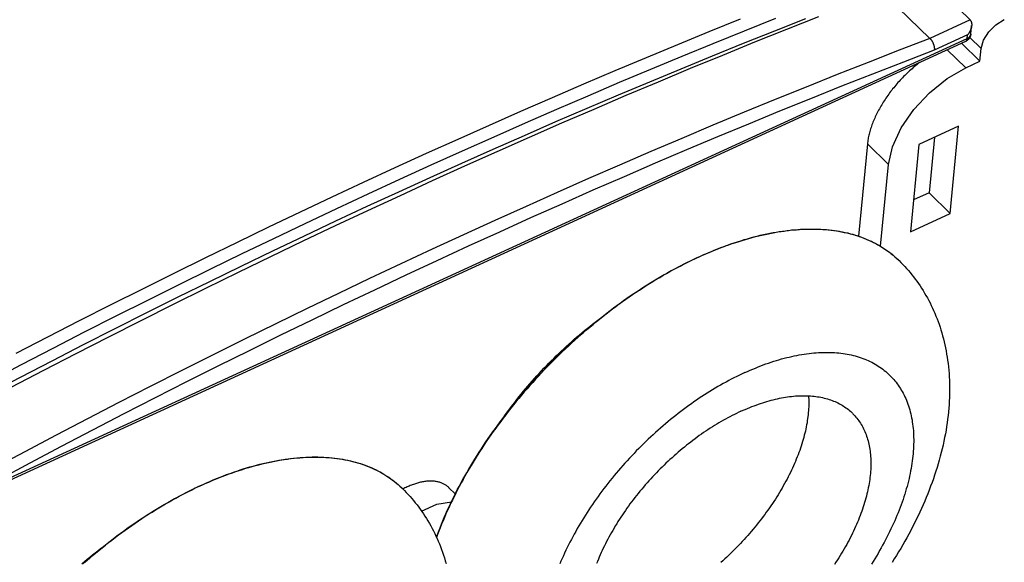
# Model space of a CAD drawing. Extents: x 0 to 594, y 0 to 420.
# Tile 95 of 136: x 514.06 to 525.18, y 128.64 to 134.77. Entities that reach past the tile are written whole.
import ezdxf

# ---------------------------------------------------------------- set-up
doc = ezdxf.new("R2010")
doc.units = 0
doc.header["$LTSCALE"] = 32.67
doc.layers.get('0').update_dxf_attribs({"linetype": 'CONTINUOUS'})

msp = doc.modelspace()

# ---------------------------------------------------------------- linework, layer by layer
at = {"color": 7, "linetype": 'CONTINUOUS'}
for p, q in [((467.689, 190.737), (524.793, 134.769)), ((523.804, 135.085), (524.339, 134.561)), ((524.801, 134.61), (524.81, 134.705)), ((513.634, 129.428), (524.743, 134.528)), ((524.695, 134.506), (524.903, 134.303)), ((524.903, 134.303), (524.917, 134.448)), ((524.743, 134.229), (524.903, 134.303)), ((524.663, 133.569), (524.215, 133.363)), ((524.567, 132.583), (524.663, 133.569)), ((523.633, 133.369), (523.532, 132.328)), ((524.215, 133.363), (524.118, 132.377)), ((524.391, 133.444), (524.329, 132.816)), ((523.781, 132.213), (523.871, 133.136)), ((524.329, 132.816), (524.153, 132.736)), ((524.329, 132.816), (524.567, 132.583)), ((524.118, 132.377), (524.567, 132.583)), ((523.99, 132.052), (523.986, 132.055)), ((518.382, 129.477), (518.38, 129.478)), ((518.906, 129.486), (518.978, 129.415))]:
    msp.add_line(p, q, dxfattribs=at)
at = {"color": 9, "linetype": 'CONTINUOUS'}
for p, q in [((524.793, 134.769), (524.339, 134.561)), ((513.652, 129.461), (524.761, 134.561)), ((524.765, 134.602), (524.388, 134.429)), ((524.761, 134.561), (524.765, 134.602)), ((524.917, 134.448), (524.79, 134.573)), ((524.535, 134.433), (524.743, 134.229)), ((523.871, 133.136), (523.633, 133.369)), ((523.983, 132.059), (523.986, 132.055)), ((523.989, 132.053), (523.99, 132.052)), ((518.372, 129.486), (518.373, 129.485)), ((518.38, 129.478), (518.382, 129.477))]:
    msp.add_line(p, q, dxfattribs=at)
at = {"color": 7, "linetype": 'CONTINUOUS'}
for points in [[(522.935, 134.782), (522.583, 134.644), (522.231, 134.503), (521.878, 134.36), (521.525, 134.215), (521.172, 134.068), (520.818, 133.92), (520.465, 133.769), (520.111, 133.617), (519.756, 133.462), (519.402, 133.306), (519.047, 133.147), (518.692, 132.987), (518.337, 132.825), (517.981, 132.661), (517.626, 132.495), (517.27, 132.327), (516.914, 132.157), (516.558, 131.986), (516.202, 131.812), (515.846, 131.637), (515.49, 131.46), (515.133, 131.28), (514.777, 131.1), (514.42, 130.917), (514.064, 130.732), (513.707, 130.546)], [(523.082, 134.805), (522.72, 134.662), (522.358, 134.517), (521.995, 134.369), (521.632, 134.22), (521.269, 134.068), (520.905, 133.915), (520.542, 133.759), (520.178, 133.602), (519.813, 133.442), (519.449, 133.281), (519.084, 133.117), (518.719, 132.951), (518.354, 132.784), (517.988, 132.614), (517.623, 132.442), (517.257, 132.269), (516.891, 132.093), (516.525, 131.915), (516.159, 131.736), (515.793, 131.554), (515.426, 131.371), (515.06, 131.185), (514.694, 130.998), (514.327, 130.808), (513.96, 130.617)], [(524.81, 134.705), (524.81, 134.704), (524.81, 134.702), (524.81, 134.7), (524.809, 134.698), (524.809, 134.696), (524.809, 134.694), (524.808, 134.692), (524.808, 134.69), (524.808, 134.689), (524.807, 134.687), (524.807, 134.685), (524.806, 134.683), (524.806, 134.681), (524.805, 134.679), (524.805, 134.677), (524.804, 134.676), (524.804, 134.674), (524.803, 134.672), (524.803, 134.67), (524.802, 134.668), (524.801, 134.666), (524.801, 134.665), (524.8, 134.663), (524.799, 134.661), (524.799, 134.659), (524.798, 134.657), (524.797, 134.656), (524.796, 134.654), (524.796, 134.652), (524.795, 134.65), (524.794, 134.648), (524.793, 134.647), (524.792, 134.645), (524.791, 134.643), (524.791, 134.641), (524.79, 134.64), (524.789, 134.638), (524.788, 134.636), (524.787, 134.635), (524.786, 134.633), (524.785, 134.631), (524.784, 134.63), (524.783, 134.628), (524.782, 134.626), (524.781, 134.625), (524.78, 134.623), (524.779, 134.621), (524.778, 134.62), (524.777, 134.618), (524.776, 134.617), (524.775, 134.615), (524.774, 134.614), (524.773, 134.612), (524.772, 134.61), (524.77, 134.609), (524.769, 134.607), (524.768, 134.606), (524.767, 134.604), (524.766, 134.603), (524.765, 134.602)], [(524.793, 134.769), (524.794, 134.768), (524.795, 134.767), (524.796, 134.765), (524.797, 134.764), (524.798, 134.762), (524.799, 134.761), (524.8, 134.76), (524.801, 134.758), (524.802, 134.757), (524.803, 134.755), (524.804, 134.753), (524.804, 134.752), (524.805, 134.75), (524.806, 134.749), (524.806, 134.747), (524.807, 134.745), (524.807, 134.744), (524.808, 134.742), (524.808, 134.74), (524.809, 134.738), (524.809, 134.737), (524.809, 134.735), (524.81, 134.733), (524.81, 134.731), (524.81, 134.729), (524.81, 134.728), (524.811, 134.726), (524.811, 134.724), (524.811, 134.722), (524.811, 134.72), (524.811, 134.719), (524.811, 134.717), (524.811, 134.715), (524.811, 134.713), (524.811, 134.711), (524.811, 134.709), (524.811, 134.707), (524.81, 134.705)], [(524.917, 134.448), (524.944, 134.54), (525.003, 134.634), (525.085, 134.716), (525.179, 134.776)], [(524.339, 134.561), (524.341, 134.559), (524.343, 134.557), (524.345, 134.555), (524.347, 134.553), (524.348, 134.551), (524.35, 134.548), (524.352, 134.546), (524.354, 134.544), (524.356, 134.541), (524.357, 134.539), (524.359, 134.536), (524.361, 134.534), (524.362, 134.531), (524.364, 134.528), (524.365, 134.526), (524.367, 134.523), (524.368, 134.52), (524.37, 134.517), (524.371, 134.514), (524.373, 134.511), (524.374, 134.508), (524.375, 134.505), (524.376, 134.502), (524.377, 134.5), (524.379, 134.497), (524.38, 134.493), (524.381, 134.49), (524.382, 134.487), (524.382, 134.484), (524.383, 134.481), (524.384, 134.478), (524.385, 134.475), (524.386, 134.472), (524.386, 134.469), (524.387, 134.466), (524.387, 134.464), (524.388, 134.461), (524.388, 134.458), (524.388, 134.455), (524.388, 134.452), (524.389, 134.449), (524.389, 134.447), (524.389, 134.444), (524.389, 134.441), (524.389, 134.439), (524.389, 134.436), (524.388, 134.433), (524.388, 134.431), (524.388, 134.429)], [(524.801, 134.61), (524.801, 134.607), (524.8, 134.604), (524.8, 134.6), (524.799, 134.597), (524.798, 134.594), (524.797, 134.591), (524.797, 134.588), (524.795, 134.585), (524.794, 134.582), (524.793, 134.579), (524.792, 134.577), (524.79, 134.574), (524.789, 134.571), (524.787, 134.568), (524.786, 134.565), (524.784, 134.563), (524.782, 134.56), (524.78, 134.558), (524.778, 134.555), (524.776, 134.553), (524.774, 134.55), (524.772, 134.548), (524.769, 134.546), (524.767, 134.544), (524.765, 134.542), (524.762, 134.54), (524.759, 134.538), (524.757, 134.536), (524.754, 134.534), (524.751, 134.533), (524.748, 134.531), (524.746, 134.53), (524.743, 134.528)], [(524.223, 134.29), (524.222, 134.289), (524.208, 134.278), (524.193, 134.266), (524.179, 134.254), (524.165, 134.243), (524.151, 134.231), (524.137, 134.219), (524.123, 134.206), (524.109, 134.194), (524.095, 134.181), (524.082, 134.168), (524.068, 134.155), (524.055, 134.142), (524.042, 134.129), (524.029, 134.116), (524.016, 134.102), (524.003, 134.088), (523.99, 134.075), (523.978, 134.061), (523.966, 134.047), (523.953, 134.033), (523.941, 134.018), (523.93, 134.004), (523.918, 133.99), (523.907, 133.975), (523.895, 133.961), (523.884, 133.946), (523.873, 133.931), (523.863, 133.916), (523.852, 133.902), (523.842, 133.887), (523.832, 133.872), (523.822, 133.857), (523.812, 133.842), (523.803, 133.827), (523.794, 133.811), (523.785, 133.796), (523.776, 133.781), (523.768, 133.766), (523.759, 133.751), (523.751, 133.735), (523.743, 133.72), (523.736, 133.705), (523.728, 133.69), (523.721, 133.675), (523.715, 133.66), (523.708, 133.644), (523.702, 133.629), (523.696, 133.614), (523.69, 133.599), (523.684, 133.584), (523.679, 133.569), (523.674, 133.555), (523.669, 133.54), (523.665, 133.525), (523.66, 133.51), (523.656, 133.496), (523.653, 133.481), (523.649, 133.467), (523.646, 133.453), (523.643, 133.439), (523.641, 133.425), (523.639, 133.411), (523.637, 133.397), (523.635, 133.383), (523.633, 133.369)], [(523.871, 133.136), (523.917, 133.337), (524.014, 133.549), (524.156, 133.757), (524.333, 133.948), (524.533, 134.109), (524.743, 134.229)], [(518.766, 128.926), (518.777, 128.958), (518.792, 128.996), (518.807, 129.034), (518.822, 129.073), (518.838, 129.111), (518.854, 129.15), (518.871, 129.189), (518.888, 129.227), (518.906, 129.266), (518.924, 129.305), (518.943, 129.344), (518.962, 129.383), (518.981, 129.422), (519.001, 129.461), (519.021, 129.499), (519.042, 129.538), (519.063, 129.577), (519.085, 129.616), (519.107, 129.655), (519.13, 129.694), (519.153, 129.733), (519.176, 129.771), (519.2, 129.81), (519.224, 129.849), (519.248, 129.887), (519.273, 129.926), (519.298, 129.964), (519.324, 130.003), (519.35, 130.041), (519.377, 130.079), (519.403, 130.117), (519.431, 130.155), (519.458, 130.193), (519.486, 130.23), (519.514, 130.268), (519.543, 130.305), (519.572, 130.343), (519.601, 130.38), (519.631, 130.417), (519.66, 130.453), (519.691, 130.49), (519.721, 130.527), (519.752, 130.563), (519.783, 130.599), (519.815, 130.635), (519.846, 130.67), (519.878, 130.706), (519.911, 130.741), (519.943, 130.776), (519.976, 130.811), (520.009, 130.845), (520.043, 130.88), (520.076, 130.914), (520.11, 130.948), (520.144, 130.981), (520.179, 131.014), (520.213, 131.047), (520.248, 131.08), (520.283, 131.113), (520.318, 131.145), (520.354, 131.177), (520.389, 131.208), (520.425, 131.239), (520.461, 131.27), (520.497, 131.301), (520.534, 131.331), (520.57, 131.361), (520.607, 131.391), (520.644, 131.42), (520.681, 131.449), (520.718, 131.478), (520.755, 131.506), (520.792, 131.534), (520.83, 131.562), (520.868, 131.589), (520.905, 131.616), (520.943, 131.642), (520.981, 131.668), (521.019, 131.694), (521.057, 131.719), (521.095, 131.744), (521.133, 131.769), (521.172, 131.793), (521.21, 131.816), (521.248, 131.84), (521.287, 131.862), (521.325, 131.885), (521.364, 131.907), (521.402, 131.928), (521.441, 131.95), (521.479, 131.97), (521.518, 131.99), (521.556, 132.01), (521.595, 132.03), (521.633, 132.049), (521.671, 132.067), (521.71, 132.085), (521.748, 132.103), (521.787, 132.12), (521.825, 132.136), (521.863, 132.152), (521.901, 132.168), (521.939, 132.183), (521.977, 132.198), (522.015, 132.212), (522.053, 132.226), (522.09, 132.239), (522.128, 132.252), (522.165, 132.264), (522.203, 132.276), (522.24, 132.288), (522.277, 132.298), (522.314, 132.309), (522.35, 132.318), (522.387, 132.328), (522.423, 132.337), (522.46, 132.345), (522.496, 132.353), (522.532, 132.36), (522.567, 132.367), (522.603, 132.373), (522.638, 132.379), (522.673, 132.384), (522.708, 132.389), (522.743, 132.393), (522.777, 132.397), (522.812, 132.4), (522.846, 132.403), (522.879, 132.405), (522.913, 132.406), (522.946, 132.408), (522.979, 132.408), (523.012, 132.408), (523.044, 132.408), (523.076, 132.407), (523.108, 132.405), (523.14, 132.403), (523.171, 132.401), (523.202, 132.398), (523.233, 132.394), (523.263, 132.39), (523.293, 132.386), (523.323, 132.381), (523.352, 132.375), (523.382, 132.369), (523.41, 132.363), (523.439, 132.355), (523.467, 132.348), (523.494, 132.34), (523.522, 132.331), (523.549, 132.322), (523.575, 132.312), (523.602, 132.302), (523.627, 132.291), (523.653, 132.28), (523.678, 132.269), (523.703, 132.257), (523.727, 132.244), (523.751, 132.231), (523.774, 132.217), (523.797, 132.203), (523.82, 132.189), (523.842, 132.174), (523.864, 132.158), (523.886, 132.142), (523.907, 132.126), (523.927, 132.109), (523.947, 132.091), (523.967, 132.074), (523.986, 132.055)], [(523.99, 132.052), (524.012, 132.03), (524.033, 132.008), (524.054, 131.985), (524.075, 131.962), (524.096, 131.939), (524.115, 131.915), (524.135, 131.891), (524.154, 131.867), (524.173, 131.842), (524.192, 131.817), (524.21, 131.791), (524.227, 131.765), (524.245, 131.739), (524.261, 131.712), (524.278, 131.685), (524.294, 131.658), (524.31, 131.63), (524.325, 131.602), (524.34, 131.573), (524.354, 131.545), (524.368, 131.515), (524.381, 131.486), (524.394, 131.456), (524.407, 131.425), (524.419, 131.395), (524.431, 131.364), (524.442, 131.332), (524.453, 131.3), (524.463, 131.268), (524.473, 131.235), (524.482, 131.202), (524.491, 131.169), (524.5, 131.135), (524.508, 131.101), (524.515, 131.067), (524.522, 131.032), (524.528, 130.996), (524.534, 130.961), (524.539, 130.925), (524.544, 130.888), (524.548, 130.852), (524.552, 130.815), (524.555, 130.777), (524.557, 130.739), (524.559, 130.701), (524.56, 130.663), (524.561, 130.624), (524.561, 130.584), (524.56, 130.545), (524.559, 130.505), (524.557, 130.465), (524.555, 130.425), (524.552, 130.384), (524.548, 130.343), (524.544, 130.302), (524.539, 130.261), (524.534, 130.22), (524.527, 130.178), (524.521, 130.136), (524.513, 130.094), (524.505, 130.052), (524.497, 130.01), (524.487, 129.968), (524.477, 129.926), (524.467, 129.883), (524.456, 129.841), (524.444, 129.798), (524.432, 129.756), (524.419, 129.714), (524.406, 129.671), (524.392, 129.629), (524.378, 129.586), (524.363, 129.544), (524.347, 129.502), (524.331, 129.46), (524.314, 129.417), (524.297, 129.375), (524.28, 129.334), (524.262, 129.292), (524.243, 129.25), (524.224, 129.208), (524.205, 129.167), (524.185, 129.126), (524.164, 129.084), (524.143, 129.043), (524.122, 129.003), (524.1, 128.962), (524.078, 128.921), (524.055, 128.881), (524.032, 128.841), (524.009, 128.801), (523.985, 128.761), (523.961, 128.721), (523.936, 128.682), (523.911, 128.642)], [(519.534, 130.293), (519.535, 130.296), (519.558, 130.327), (519.58, 130.358), (519.603, 130.389), (519.626, 130.419), (519.65, 130.45), (519.673, 130.481), (519.697, 130.511), (519.722, 130.541), (519.746, 130.571), (519.771, 130.601), (519.797, 130.631), (519.822, 130.661), (519.848, 130.69), (519.874, 130.719), (519.9, 130.748), (519.926, 130.777), (519.953, 130.806), (519.98, 130.835), (520.007, 130.863), (520.034, 130.891), (520.062, 130.919), (520.09, 130.947), (520.118, 130.974), (520.146, 131.001), (520.174, 131.028), (520.203, 131.055), (520.232, 131.081), (520.261, 131.108), (520.29, 131.134), (520.319, 131.159), (520.348, 131.185), (520.378, 131.21), (520.408, 131.235), (520.438, 131.26), (520.468, 131.284), (520.498, 131.308), (520.528, 131.332), (520.559, 131.355), (520.589, 131.378), (520.619, 131.401)], [(522.968, 130.524), (522.969, 130.506), (522.97, 130.485), (522.97, 130.464), (522.971, 130.443), (522.97, 130.421), (522.97, 130.4), (522.969, 130.378), (522.967, 130.356), (522.965, 130.334), (522.963, 130.311), (522.961, 130.288), (522.958, 130.266), (522.954, 130.243), (522.951, 130.22), (522.946, 130.196), (522.942, 130.173), (522.937, 130.149), (522.932, 130.126), (522.926, 130.102), (522.92, 130.078), (522.914, 130.054), (522.907, 130.03), (522.9, 130.006), (522.893, 129.981), (522.885, 129.957), (522.877, 129.932), (522.868, 129.908), (522.859, 129.883), (522.85, 129.858), (522.84, 129.833), (522.83, 129.808), (522.82, 129.783), (522.809, 129.758), (522.798, 129.733), (522.787, 129.708), (522.775, 129.683), (522.763, 129.658), (522.75, 129.633), (522.738, 129.608), (522.725, 129.583), (522.711, 129.558), (522.698, 129.532), (522.683, 129.507), (522.669, 129.482), (522.654, 129.457), (522.64, 129.432), (522.624, 129.407), (522.609, 129.382), (522.593, 129.357), (522.577, 129.332), (522.56, 129.307), (522.543, 129.283), (522.526, 129.258), (522.509, 129.233), (522.491, 129.209), (522.474, 129.184), (522.455, 129.16), (522.437, 129.136), (522.418, 129.112), (522.4, 129.088), (522.38, 129.064), (522.361, 129.04), (522.341, 129.016), (522.321, 128.993), (522.301, 128.97), (522.281, 128.946), (522.261, 128.923), (522.24, 128.9), (522.219, 128.878), (522.198, 128.855), (522.176, 128.833), (522.155, 128.811), (522.133, 128.789), (522.111, 128.767), (522.089, 128.745), (522.067, 128.724), (522.044, 128.702), (522.022, 128.681), (521.999, 128.661), (521.976, 128.64)], [(522.205, 130.349), (522.23, 130.36), (522.254, 130.371), (522.279, 130.382), (522.304, 130.392), (522.328, 130.402), (522.353, 130.411), (522.377, 130.42), (522.402, 130.429), (522.426, 130.437), (522.45, 130.445), (522.474, 130.453), (522.498, 130.46), (522.522, 130.467), (522.546, 130.474), (522.57, 130.48), (522.593, 130.485), (522.617, 130.491), (522.64, 130.496), (522.663, 130.5), (522.686, 130.504), (522.709, 130.508), (522.732, 130.512), (522.754, 130.515), (522.777, 130.517), (522.799, 130.52), (522.821, 130.522), (522.843, 130.523), (522.864, 130.524), (522.886, 130.525), (522.907, 130.525), (522.928, 130.525), (522.949, 130.525), (522.97, 130.524), (522.99, 130.523), (523.011, 130.521), (523.031, 130.519), (523.05, 130.517), (523.07, 130.514), (523.089, 130.511), (523.108, 130.507), (523.127, 130.503), (523.146, 130.499), (523.164, 130.494), (523.182, 130.489), (523.2, 130.484), (523.217, 130.478), (523.234, 130.472), (523.251, 130.465), (523.268, 130.458), (523.284, 130.451), (523.3, 130.443), (523.316, 130.435), (523.332, 130.426), (523.347, 130.417), (523.362, 130.408), (523.376, 130.399), (523.39, 130.389), (523.404, 130.379), (523.418, 130.368), (523.431, 130.357), (523.444, 130.346), (523.457, 130.334), (523.463, 130.328)], [(522.205, 130.349), (522.18, 130.338), (522.155, 130.326), (522.13, 130.314), (522.105, 130.301), (522.08, 130.288), (522.056, 130.275), (522.031, 130.261), (522.006, 130.247), (521.981, 130.233), (521.956, 130.219), (521.931, 130.204), (521.906, 130.188), (521.882, 130.173), (521.857, 130.157), (521.832, 130.141), (521.808, 130.125), (521.783, 130.108), (521.759, 130.091), (521.734, 130.074), (521.71, 130.056), (521.686, 130.038), (521.662, 130.02), (521.638, 130.002), (521.614, 129.983), (521.59, 129.965), (521.566, 129.945), (521.542, 129.926), (521.519, 129.906), (521.496, 129.886), (521.472, 129.866), (521.449, 129.846), (521.426, 129.825), (521.403, 129.805), (521.381, 129.784), (521.358, 129.762), (521.336, 129.741), (521.314, 129.719), (521.292, 129.698), (521.27, 129.676), (521.249, 129.653), (521.227, 129.631), (521.206, 129.608), (521.185, 129.586), (521.164, 129.563), (521.144, 129.54), (521.124, 129.517), (521.104, 129.493), (521.084, 129.47), (521.064, 129.446), (521.045, 129.422), (521.025, 129.398), (521.007, 129.374), (520.988, 129.35), (520.97, 129.326), (520.951, 129.302), (520.934, 129.277), (520.916, 129.253), (520.899, 129.228), (520.882, 129.204), (520.865, 129.179), (520.848, 129.154), (520.832, 129.129), (520.816, 129.104), (520.801, 129.079), (520.785, 129.054), (520.771, 129.029), (520.756, 129.004), (520.741, 128.979), (520.727, 128.954), (520.714, 128.929), (520.7, 128.903), (520.687, 128.878), (520.675, 128.853), (520.662, 128.828), (520.65, 128.803), (520.638, 128.778), (520.627, 128.753), (520.616, 128.728), (520.605, 128.703), (520.595, 128.678), (520.585, 128.653), (520.575, 128.628)], [(523.463, 130.328), (523.469, 130.322), (523.481, 130.31), (523.492, 130.297), (523.504, 130.284), (523.515, 130.271), (523.525, 130.257), (523.535, 130.243), (523.545, 130.229), (523.555, 130.214), (523.564, 130.199), (523.573, 130.184), (523.581, 130.168), (523.589, 130.152), (523.597, 130.136), (523.604, 130.12), (523.611, 130.103), (523.618, 130.086), (523.624, 130.068), (523.63, 130.051), (523.635, 130.033), (523.64, 130.015), (523.645, 129.996), (523.649, 129.977), (523.653, 129.959), (523.657, 129.939), (523.66, 129.92), (523.663, 129.9), (523.665, 129.88), (523.667, 129.86), (523.669, 129.84), (523.67, 129.819), (523.671, 129.798), (523.672, 129.777), (523.672, 129.756), (523.671, 129.734), (523.671, 129.713), (523.67, 129.691), (523.668, 129.669), (523.666, 129.646), (523.664, 129.624), (523.662, 129.601), (523.659, 129.578), (523.655, 129.556), (523.652, 129.532), (523.648, 129.509), (523.643, 129.486), (523.638, 129.462), (523.633, 129.439), (523.627, 129.415), (523.621, 129.391), (523.615, 129.367), (523.608, 129.343), (523.601, 129.318), (523.594, 129.294), (523.586, 129.27), (523.578, 129.245), (523.569, 129.22), (523.56, 129.196), (523.551, 129.171), (523.541, 129.146), (523.531, 129.121), (523.521, 129.096), (523.51, 129.071), (523.499, 129.046), (523.488, 129.021), (523.476, 128.996), (523.464, 128.971), (523.452, 128.946), (523.439, 128.921), (523.426, 128.895), (523.412, 128.87), (523.399, 128.845), (523.385, 128.82), (523.37, 128.795), (523.356, 128.77), (523.341, 128.745), (523.325, 128.72), (523.31, 128.695), (523.294, 128.67), (523.278, 128.645), (523.261, 128.62)], [(514.772, 128.625), (514.807, 128.656), (514.843, 128.687), (514.879, 128.718), (514.916, 128.748), (514.952, 128.778), (514.989, 128.808), (515.026, 128.838), (515.063, 128.867), (515.1, 128.895), (515.137, 128.924), (515.174, 128.952), (515.212, 128.979), (515.249, 129.007), (515.287, 129.034), (515.325, 129.06), (515.363, 129.086), (515.401, 129.112), (515.439, 129.138), (515.477, 129.163), (515.515, 129.187), (515.553, 129.211), (515.591, 129.235), (515.63, 129.258), (515.668, 129.281), (515.707, 129.304), (515.745, 129.326), (515.784, 129.348), (515.822, 129.369), (515.861, 129.39), (515.899, 129.41), (515.938, 129.43), (515.976, 129.45), (516.015, 129.469), (516.053, 129.487), (516.091, 129.505), (516.13, 129.523), (516.168, 129.54), (516.206, 129.557), (516.244, 129.573), (516.283, 129.589), (516.321, 129.604), (516.359, 129.619), (516.396, 129.634), (516.434, 129.647), (516.472, 129.661), (516.51, 129.674), (516.547, 129.686), (516.584, 129.698), (516.622, 129.71), (516.659, 129.721), (516.696, 129.731), (516.732, 129.741), (516.769, 129.75), (516.805, 129.759), (516.842, 129.768), (516.878, 129.776), (516.914, 129.783), (516.95, 129.79), (516.985, 129.797), (517.021, 129.802), (517.056, 129.808), (517.091, 129.813), (517.125, 129.817), (517.16, 129.821), (517.194, 129.824), (517.228, 129.827), (517.262, 129.829), (517.296, 129.831), (517.329, 129.832), (517.362, 129.833), (517.395, 129.833)], [(517.395, 129.833), (517.427, 129.833), (517.46, 129.832), (517.492, 129.831), (517.523, 129.829), (517.555, 129.827), (517.586, 129.824), (517.616, 129.821), (517.647, 129.817), (517.677, 129.812), (517.707, 129.807), (517.736, 129.802), (517.766, 129.796), (517.794, 129.789), (517.823, 129.782), (517.851, 129.775), (517.879, 129.767), (517.906, 129.758), (517.933, 129.749), (517.96, 129.74), (517.986, 129.73), (518.012, 129.719), (518.038, 129.708), (518.063, 129.697), (518.088, 129.685), (518.112, 129.673), (518.136, 129.66), (518.16, 129.646), (518.183, 129.632), (518.206, 129.618), (518.228, 129.603), (518.25, 129.587), (518.272, 129.572), (518.293, 129.555), (518.313, 129.538), (518.334, 129.521), (518.353, 129.504), (518.373, 129.485), (518.38, 129.478)], [(518.906, 129.486), (518.904, 129.488), (518.898, 129.494), (518.891, 129.499), (518.885, 129.504), (518.878, 129.509), (518.871, 129.514), (518.864, 129.519), (518.857, 129.523), (518.849, 129.527), (518.842, 129.531), (518.834, 129.535), (518.826, 129.538), (518.817, 129.541), (518.809, 129.544), (518.8, 129.547), (518.791, 129.549), (518.783, 129.551), (518.773, 129.553), (518.764, 129.555), (518.755, 129.556), (518.745, 129.558), (518.736, 129.559), (518.726, 129.559), (518.716, 129.56), (518.706, 129.56), (518.695, 129.56), (518.685, 129.56), (518.674, 129.559), (518.664, 129.559), (518.653, 129.558), (518.642, 129.557), (518.631, 129.555), (518.62, 129.553), (518.609, 129.551), (518.598, 129.549), (518.587, 129.547), (518.575, 129.544), (518.564, 129.541), (518.552, 129.538), (518.541, 129.535), (518.529, 129.531), (518.517, 129.527), (518.505, 129.523), (518.493, 129.519), (518.482, 129.514), (518.47, 129.51), (518.458, 129.505), (518.446, 129.5), (518.434, 129.494), (518.422, 129.488), (518.41, 129.483), (518.397, 129.477), (518.387, 129.471)], [(518.382, 129.477), (518.404, 129.455), (518.425, 129.433), (518.446, 129.41), (518.467, 129.387), (518.487, 129.364), (518.507, 129.34), (518.527, 129.316), (518.546, 129.292), (518.565, 129.267), (518.583, 129.242), (518.601, 129.216), (518.619, 129.19), (518.636, 129.164), (518.653, 129.137), (518.67, 129.11), (518.686, 129.083), (518.701, 129.055), (518.717, 129.027), (518.731, 128.999), (518.746, 128.97), (518.76, 128.94), (518.773, 128.911), (518.786, 128.881), (518.799, 128.851), (518.811, 128.82), (518.823, 128.789), (518.834, 128.757), (518.845, 128.725), (518.855, 128.693), (518.865, 128.66), (518.874, 128.628)], [(518.598, 129.222), (518.769, 129.299), (518.934, 129.326)], [(514.761, 128.627), (514.791, 128.653), (514.821, 128.678), (514.851, 128.702), (514.881, 128.727), (514.912, 128.751), (514.943, 128.774), (514.973, 128.798), (515.004, 128.821), (515.01, 128.825)]]:
    msp.add_lwpolyline(points, dxfattribs=at)
at = {"color": 9, "linetype": 'CONTINUOUS'}
for points in [[(513.721, 130.691), (514.078, 130.877), (514.435, 131.062), (514.791, 131.245), (515.148, 131.426), (515.504, 131.605), (515.86, 131.782), (516.216, 131.957), (516.573, 132.131), (516.929, 132.302), (517.284, 132.472), (517.64, 132.64), (517.996, 132.806), (518.351, 132.97), (518.706, 133.132), (519.061, 133.292), (519.416, 133.451), (519.77, 133.607), (520.125, 133.762), (520.479, 133.914), (520.833, 134.065), (521.186, 134.214), (521.539, 134.36), (521.892, 134.505), (522.245, 134.648), (522.597, 134.789)], [(514.02, 131.005), (514.377, 131.19), (514.734, 131.373), (515.091, 131.554), (515.448, 131.734), (515.805, 131.911), (516.161, 132.087), (516.518, 132.26), (516.874, 132.432), (517.231, 132.602), (517.587, 132.77), (517.943, 132.936), (518.299, 133.101), (518.654, 133.263), (519.01, 133.424), (519.365, 133.582), (519.72, 133.739), (520.075, 133.894), (520.429, 134.046), (520.784, 134.197), (521.138, 134.346), (521.491, 134.493), (521.845, 134.638), (522.198, 134.781)], [(524.339, 134.561), (523.99, 134.427), (523.641, 134.29), (523.291, 134.152), (522.941, 134.012), (522.59, 133.87), (522.24, 133.726), (521.888, 133.58), (521.537, 133.432), (521.186, 133.282), (520.834, 133.131), (520.482, 132.977), (520.129, 132.821), (519.777, 132.664), (519.424, 132.505), (519.071, 132.344), (518.718, 132.181), (518.365, 132.016), (518.011, 131.849), (517.658, 131.68), (517.304, 131.51), (516.95, 131.338), (516.596, 131.163), (516.242, 130.987), (515.888, 130.81), (515.534, 130.63), (515.179, 130.449), (514.825, 130.265), (514.471, 130.08), (514.116, 129.893), (513.762, 129.705)], [(524.744, 134.529), (524.745, 134.529), (524.746, 134.53), (524.747, 134.531), (524.749, 134.532), (524.75, 134.533), (524.751, 134.534), (524.752, 134.535), (524.753, 134.537), (524.754, 134.538), (524.755, 134.54), (524.756, 134.541), (524.756, 134.543), (524.757, 134.545), (524.758, 134.546), (524.758, 134.548), (524.759, 134.55), (524.759, 134.552), (524.76, 134.554), (524.76, 134.557), (524.761, 134.559), (524.761, 134.561)], [(524.761, 134.561), (524.763, 134.562), (524.766, 134.564), (524.768, 134.565), (524.771, 134.566), (524.773, 134.568), (524.775, 134.569), (524.777, 134.571), (524.779, 134.572), (524.781, 134.574), (524.783, 134.576), (524.785, 134.577), (524.787, 134.579), (524.788, 134.581), (524.79, 134.583), (524.791, 134.585), (524.793, 134.587), (524.794, 134.589), (524.795, 134.591), (524.796, 134.593), (524.797, 134.595), (524.798, 134.597), (524.799, 134.599), (524.799, 134.601), (524.8, 134.603), (524.8, 134.605), (524.801, 134.607), (524.801, 134.61)], [(524.388, 134.429), (524.039, 134.294), (523.69, 134.158), (523.34, 134.02), (522.99, 133.88), (522.64, 133.738), (522.29, 133.594), (521.939, 133.448), (521.588, 133.301), (521.237, 133.151), (520.885, 132.999), (520.533, 132.846), (520.181, 132.69), (519.829, 132.533), (519.476, 132.374), (519.123, 132.213), (518.771, 132.05), (518.418, 131.885), (518.064, 131.719), (517.711, 131.55), (517.357, 131.38), (517.004, 131.208), (516.65, 131.033), (516.296, 130.858), (515.942, 130.68), (515.588, 130.5), (515.234, 130.319), (514.88, 130.136), (514.526, 129.951), (514.172, 129.764), (513.818, 129.576)], [(521.725, 132.09), (521.764, 132.108), (521.802, 132.125), (521.841, 132.141), (521.879, 132.157), (521.917, 132.173), (521.955, 132.188), (521.993, 132.203), (522.032, 132.217), (522.069, 132.23), (522.107, 132.244), (522.145, 132.256), (522.183, 132.268), (522.22, 132.28), (522.257, 132.291), (522.294, 132.302), (522.332, 132.312), (522.368, 132.322), (522.405, 132.331), (522.442, 132.339), (522.478, 132.347), (522.514, 132.355), (522.55, 132.362), (522.586, 132.369), (522.622, 132.375), (522.657, 132.38), (522.692, 132.385), (522.727, 132.39), (522.762, 132.394), (522.797, 132.397), (522.831, 132.4), (522.865, 132.403), (522.899, 132.405), (522.932, 132.406), (522.966, 132.407), (522.999, 132.407), (523.031, 132.407), (523.064, 132.406), (523.096, 132.405), (523.128, 132.403), (523.159, 132.401), (523.191, 132.398), (523.222, 132.395), (523.252, 132.391), (523.283, 132.387), (523.313, 132.382), (523.342, 132.376), (523.372, 132.37), (523.401, 132.364), (523.429, 132.357), (523.458, 132.349), (523.486, 132.341), (523.513, 132.333), (523.541, 132.324), (523.567, 132.314), (523.594, 132.304), (523.62, 132.294), (523.646, 132.283), (523.671, 132.271), (523.696, 132.259), (523.721, 132.247), (523.745, 132.234), (523.769, 132.22), (523.792, 132.206), (523.815, 132.192), (523.837, 132.177), (523.859, 132.161), (523.881, 132.145), (523.902, 132.129), (523.923, 132.112), (523.943, 132.095), (523.963, 132.077), (523.983, 132.059)], [(521.725, 132.09), (521.687, 132.072), (521.648, 132.054), (521.609, 132.035), (521.571, 132.016), (521.532, 131.996), (521.494, 131.976), (521.455, 131.955), (521.416, 131.934), (521.378, 131.913), (521.339, 131.891), (521.3, 131.869), (521.262, 131.846), (521.223, 131.823), (521.185, 131.799), (521.146, 131.775), (521.108, 131.75), (521.07, 131.726), (521.032, 131.7), (520.993, 131.675), (520.955, 131.649), (520.917, 131.622), (520.879, 131.595), (520.842, 131.568), (520.804, 131.541), (520.767, 131.513), (520.729, 131.485), (520.692, 131.456), (520.655, 131.427), (520.618, 131.398), (520.581, 131.368), (520.544, 131.338), (520.508, 131.307), (520.471, 131.277), (520.435, 131.246), (520.399, 131.215), (520.363, 131.183), (520.328, 131.151), (520.292, 131.119), (520.257, 131.086), (520.222, 131.053), (520.187, 131.02), (520.153, 130.987), (520.118, 130.953), (520.084, 130.92), (520.051, 130.885), (520.017, 130.851), (519.984, 130.816), (519.951, 130.782), (519.918, 130.746), (519.885, 130.711), (519.853, 130.676), (519.821, 130.64), (519.79, 130.604), (519.758, 130.568), (519.727, 130.531), (519.697, 130.495), (519.666, 130.458), (519.636, 130.421), (519.607, 130.384), (519.577, 130.347), (519.548, 130.309), (519.519, 130.272), (519.491, 130.234), (519.463, 130.196), (519.435, 130.159), (519.408, 130.121), (519.381, 130.082), (519.354, 130.044), (519.328, 130.006), (519.302, 129.967), (519.277, 129.929), (519.252, 129.89), (519.227, 129.851), (519.203, 129.813), (519.179, 129.774), (519.156, 129.735), (519.133, 129.696), (519.11, 129.657), (519.088, 129.618), (519.066, 129.579), (519.045, 129.54), (519.024, 129.501), (519.004, 129.462), (518.984, 129.423), (518.964, 129.384), (518.945, 129.345), (518.926, 129.306), (518.908, 129.267), (518.89, 129.228), (518.873, 129.189), (518.856, 129.15), (518.84, 129.111), (518.824, 129.073), (518.808, 129.034), (518.793, 128.995), (518.779, 128.957), (518.767, 128.924)], [(522.247, 130.786), (522.278, 130.799), (522.308, 130.813), (522.338, 130.825), (522.368, 130.838), (522.398, 130.85), (522.428, 130.862), (522.457, 130.873), (522.487, 130.884), (522.517, 130.894), (522.546, 130.904), (522.576, 130.914), (522.605, 130.923), (522.634, 130.931), (522.663, 130.94), (522.692, 130.948), (522.721, 130.955), (522.75, 130.962), (522.778, 130.969), (522.807, 130.975), (522.835, 130.98), (522.863, 130.986), (522.891, 130.991), (522.919, 130.995), (522.946, 130.999), (522.974, 131.002), (523.001, 131.005), (523.028, 131.008), (523.055, 131.01), (523.081, 131.012), (523.108, 131.013), (523.134, 131.014), (523.16, 131.015), (523.185, 131.015), (523.211, 131.014), (523.236, 131.013), (523.261, 131.012), (523.286, 131.01), (523.31, 131.008), (523.334, 131.005), (523.358, 131.002), (523.382, 130.998), (523.405, 130.994), (523.428, 130.99), (523.451, 130.985), (523.474, 130.98), (523.496, 130.974), (523.518, 130.968), (523.54, 130.961), (523.561, 130.954), (523.582, 130.947), (523.603, 130.939), (523.623, 130.93), (523.643, 130.922), (523.663, 130.912), (523.682, 130.903), (523.701, 130.893), (523.72, 130.882), (523.738, 130.871), (523.756, 130.86), (523.774, 130.848), (523.791, 130.836), (523.808, 130.824), (523.824, 130.811), (523.841, 130.798), (523.856, 130.784), (523.872, 130.77), (523.887, 130.755), (523.902, 130.74), (523.916, 130.725), (523.93, 130.709), (523.943, 130.693), (523.956, 130.677), (523.969, 130.66), (523.981, 130.643), (523.993, 130.626), (524.005, 130.608), (524.016, 130.589), (524.027, 130.571), (524.037, 130.552), (524.047, 130.533), (524.056, 130.513), (524.065, 130.493), (524.074, 130.473), (524.082, 130.452), (524.09, 130.431), (524.097, 130.41), (524.104, 130.388), (524.111, 130.366), (524.117, 130.344), (524.122, 130.322), (524.127, 130.299), (524.132, 130.276), (524.137, 130.252), (524.14, 130.229), (524.144, 130.205), (524.147, 130.18), (524.149, 130.156), (524.152, 130.131), (524.153, 130.106), (524.155, 130.081), (524.155, 130.055), (524.156, 130.03), (524.156, 130.004), (524.155, 129.977), (524.154, 129.951), (524.153, 129.924), (524.151, 129.897), (524.149, 129.87), (524.146, 129.843), (524.143, 129.815), (524.14, 129.788), (524.136, 129.76), (524.131, 129.732), (524.126, 129.703), (524.121, 129.675), (524.115, 129.647), (524.109, 129.618), (524.103, 129.589), (524.096, 129.56), (524.088, 129.531), (524.081, 129.501), (524.072, 129.472), (524.064, 129.442), (524.054, 129.413), (524.045, 129.383), (524.035, 129.353), (524.025, 129.323), (524.014, 129.293), (524.003, 129.263), (523.991, 129.233), (523.979, 129.203), (523.967, 129.172), (523.954, 129.142), (523.941, 129.111), (523.927, 129.081), (523.913, 129.05), (523.899, 129.02), (523.884, 128.989), (523.869, 128.959), (523.854, 128.928), (523.838, 128.897), (523.821, 128.867), (523.805, 128.836), (523.788, 128.806), (523.77, 128.775), (523.753, 128.744), (523.735, 128.714), (523.716, 128.683), (523.698, 128.653), (523.678, 128.623)], [(522.247, 130.786), (522.217, 130.772), (522.187, 130.757), (522.157, 130.742), (522.126, 130.727), (522.096, 130.712), (522.066, 130.696), (522.036, 130.679), (522.005, 130.662), (521.975, 130.645), (521.945, 130.628), (521.915, 130.61), (521.884, 130.592), (521.854, 130.573), (521.824, 130.554), (521.794, 130.535), (521.764, 130.516), (521.734, 130.496), (521.704, 130.475), (521.674, 130.455), (521.645, 130.434), (521.615, 130.413), (521.585, 130.391), (521.556, 130.369), (521.527, 130.347), (521.497, 130.325), (521.468, 130.302), (521.439, 130.279), (521.41, 130.255), (521.382, 130.232), (521.353, 130.208), (521.325, 130.184), (521.296, 130.159), (521.268, 130.134), (521.24, 130.109), (521.213, 130.084), (521.185, 130.059), (521.158, 130.033), (521.13, 130.007), (521.103, 129.981), (521.076, 129.954), (521.05, 129.928), (521.023, 129.901), (520.997, 129.874), (520.971, 129.846), (520.946, 129.819), (520.92, 129.791), (520.895, 129.763), (520.87, 129.735), (520.845, 129.707), (520.821, 129.679), (520.796, 129.65), (520.772, 129.622), (520.749, 129.593), (520.725, 129.564), (520.702, 129.535), (520.679, 129.505), (520.657, 129.476), (520.634, 129.446), (520.612, 129.417), (520.591, 129.387), (520.569, 129.357), (520.548, 129.327), (520.527, 129.297), (520.507, 129.267), (520.487, 129.237), (520.467, 129.207), (520.448, 129.176), (520.429, 129.146), (520.41, 129.115), (520.391, 129.085), (520.373, 129.054), (520.356, 129.024), (520.338, 128.993), (520.321, 128.963), (520.305, 128.932), (520.289, 128.901), (520.273, 128.871), (520.257, 128.84), (520.242, 128.81), (520.227, 128.779), (520.213, 128.748), (520.199, 128.718), (520.185, 128.687), (520.172, 128.657), (520.159, 128.627)], [(516.117, 129.515), (516.155, 129.533), (516.194, 129.55), (516.232, 129.566), (516.27, 129.582), (516.309, 129.598), (516.347, 129.613), (516.385, 129.628), (516.423, 129.642), (516.461, 129.655), (516.498, 129.668), (516.536, 129.681), (516.574, 129.693), (516.611, 129.705), (516.648, 129.716), (516.685, 129.727), (516.722, 129.737), (516.759, 129.746), (516.796, 129.756), (516.832, 129.764), (516.869, 129.772), (516.905, 129.78), (516.941, 129.787), (516.976, 129.794), (517.012, 129.8), (517.047, 129.805), (517.082, 129.81), (517.117, 129.815), (517.152, 129.819), (517.187, 129.822), (517.221, 129.825), (517.255, 129.828), (517.289, 129.83), (517.322, 129.831), (517.355, 129.832), (517.388, 129.832), (517.421, 129.832), (517.453, 129.831), (517.486, 129.83), (517.517, 129.828), (517.549, 129.826), (517.58, 129.823), (517.611, 129.82), (517.642, 129.816), (517.672, 129.812), (517.702, 129.807), (517.732, 129.802), (517.761, 129.796), (517.79, 129.79), (517.819, 129.783), (517.847, 129.775), (517.875, 129.767), (517.903, 129.759), (517.93, 129.75), (517.957, 129.74), (517.983, 129.73), (518.009, 129.72), (518.035, 129.709), (518.06, 129.698), (518.085, 129.686), (518.11, 129.673), (518.134, 129.66), (518.158, 129.647), (518.181, 129.633), (518.204, 129.618), (518.227, 129.604), (518.249, 129.588), (518.27, 129.572), (518.292, 129.556), (518.312, 129.539), (518.333, 129.522), (518.353, 129.504), (518.372, 129.486)], [(516.117, 129.515), (516.078, 129.498), (516.04, 129.479), (516.001, 129.46), (515.962, 129.441), (515.924, 129.421), (515.885, 129.401), (515.846, 129.38), (515.808, 129.359), (515.769, 129.338), (515.73, 129.316), (515.691, 129.293), (515.653, 129.27), (515.614, 129.247), (515.576, 129.223), (515.537, 129.199), (515.499, 129.175), (515.46, 129.15), (515.422, 129.125), (515.384, 129.099), (515.346, 129.073), (515.308, 129.046), (515.27, 129.02), (515.232, 128.992), (515.194, 128.965), (515.157, 128.937), (515.119, 128.908), (515.082, 128.88), (515.045, 128.851), (515.008, 128.821), (514.971, 128.791), (514.934, 128.761), (514.897, 128.731), (514.861, 128.7), (514.825, 128.669), (514.789, 128.638)]]:
    msp.add_lwpolyline(points, dxfattribs=at)

doc.saveas('drawing.dxf')
